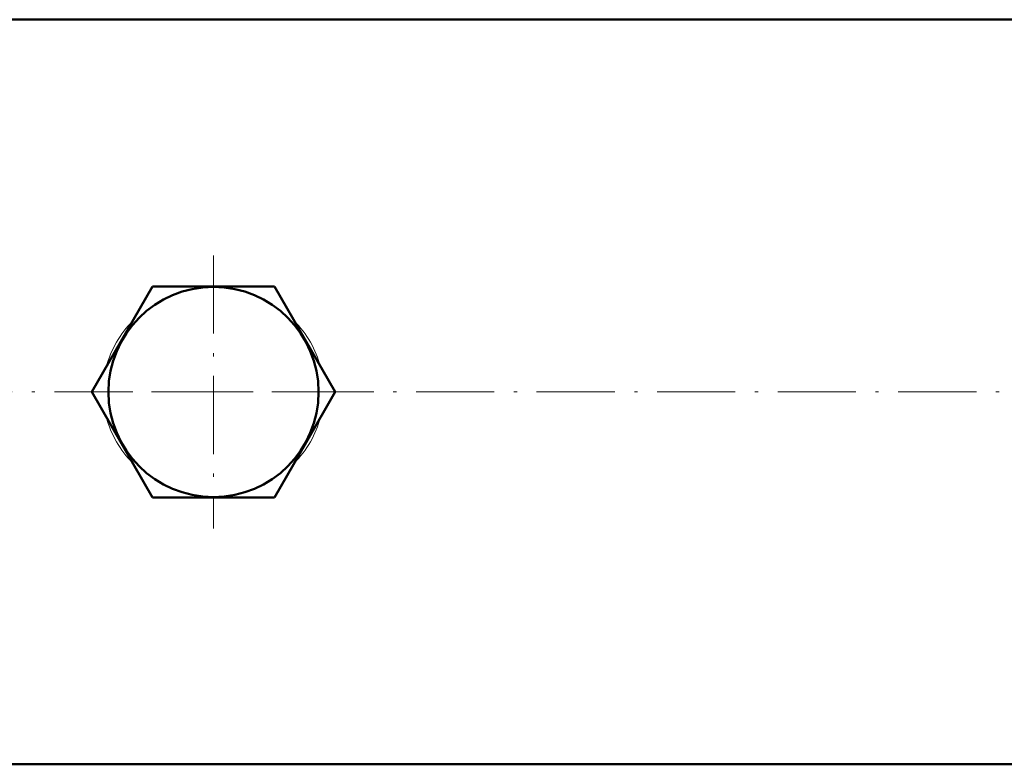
# Model space of a CAD drawing. Extents: x -2073 to 2460, y -1789 to 708.
# Tile 26 of 93: x -133 to 18, y -1736 to -1622. Entities that reach past the tile are written whole.
import ezdxf

# ---------------------------------------------------------------- set-up
doc = ezdxf.new("R2010")
doc.units = 0
doc.linetypes.add('DASHDOT', pattern=[18.5, 12, -3, 0.5, -3])

msp = doc.modelspace()

# ---------------------------------------------------------------- linework, layer by layer
at = {"color": 7, "lineweight": 50}
for p, q in [((110.92, -1622), (-317.78, -1622)), ((-117.64, -1671.4), (-112.78, -1662.97)), ((-94.09, -1662.97), (-112.78, -1662.97)), ((-84.75, -1679.15), (-94.09, -1662.97)), ((-117.64, -1671.4), (-122.12, -1679.15)), ((-122.12, -1679.15), (-112.78, -1695.33)), ((-89.23, -1686.91), (-84.75, -1679.15)), ((-89.23, -1686.91), (-94.09, -1695.33)), ((-112.78, -1695.33), (-94.09, -1695.33)), ((868.57, -1736.3), (-575.43, -1736.3))]:
    msp.add_line(p, q, dxfattribs=at)
at = {"color": 7, "linetype": 'DASHDOT', "lineweight": 18}
for p, q in [((-103.43, -1658.19), (-103.43, -1700.12)), ((-719.83, -1679.15), (1012.97, -1679.15)), ((-82.47, -1679.15), (-124.4, -1679.15))]:
    msp.add_line(p, q, dxfattribs=at)
at = {"color": 7, "lineweight": 50}
msp.add_circle((-103.43, -1679.15), 16.13, dxfattribs=at)
at = {"color": 7, "lineweight": 18}
for centre, major_axis, ratio, start_param, end_param in [((-103.44, -1679.15), (16.94, 0.03), 0.942382, 2.388778, 2.894343), ((-103.44, -1679.16), (16.95, 0.02), 0.942253, 0.244587, 0.749978), ((-103.43, -1679.15), (16.95, 0), 0.942269, 3.387147, 3.892595), ((-103.44, -1679.15), (16.95, 0), 0.942271, 5.532151, 6.0376)]:
    msp.add_ellipse(centre, major_axis=major_axis, ratio=ratio, start_param=start_param, end_param=end_param, dxfattribs=at)

doc.saveas('drawing.dxf')
